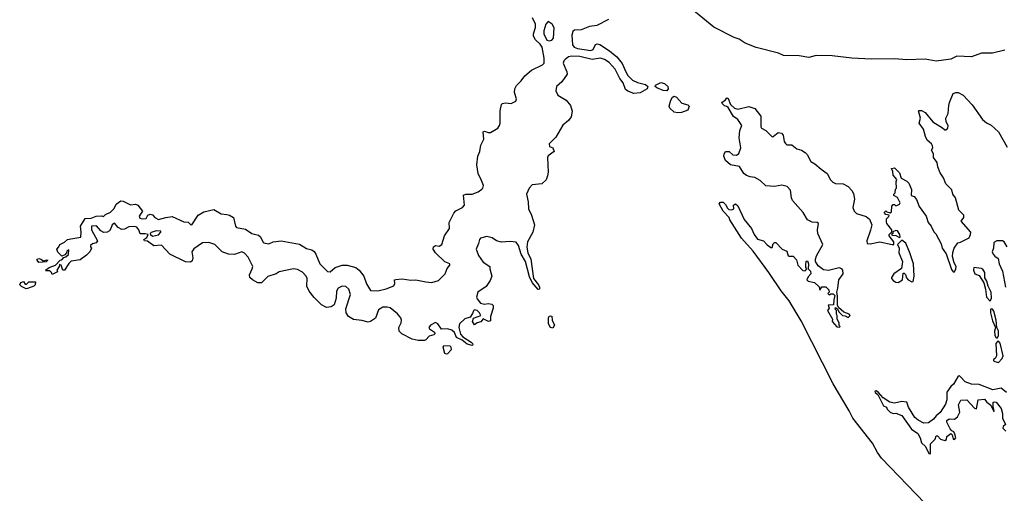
# Model space of a CAD drawing. Extents: x 2029826 to 2248070, y 228728 to 402406.
# Tile 172 of 256: x 2126990 to 2135032, y 314802 to 318670. Entities that reach past the tile are written whole.
import ezdxf

# ---------------------------------------------------------------- set-up
doc = ezdxf.new("R2010")
doc.units = 0

msp = doc.modelspace()

# ---------------------------------------------------------------- linework, layer by layer
at = {"layer": '0CON10XD'}
for points in [[(2135035, 318421.7), (2134935, 318397.5), (2134845, 318395.7), (2134765, 318365.9), (2134645, 318373.6), (2134595, 318348.9), (2134475, 318332.8), (2134385, 318349.2), (2134235, 318343), (2134135, 318351.5), (2133945, 318347.2), (2133786.2, 318356.2), (2133625.6, 318375.6), (2133495, 318378.6), (2133435, 318360.6), (2133356, 318376), (2133228.9, 318378.9), (2133187.2, 318397.2), (2133005, 318442.8), (2132915, 318478.6), (2132865, 318512.1), (2132824.5, 318524.5), (2132660.1, 318610.1), (2132450.2, 318780.2)], [(2127962.7, 316952.7), (2127945.7, 316975.7), (2127925, 316980), (2127881.9, 316978.1), (2127845, 316959.1), (2127824.4, 316955.6), (2127795, 316971.8), (2127765, 317008.8), (2127744.2, 316995), (2127735, 316963.8), (2127722.5, 316945), (2127705, 316934.3), (2127677.1, 316932.9), (2127654, 316945), (2127617, 316987), (2127576.7, 316983.3), (2127576, 316955), (2127624.2, 316865), (2127615, 316848), (2127585, 316840), (2127567.5, 316825), (2127567.5, 316815), (2127576.2, 316805), (2127561.9, 316775), (2127535, 316745.6), (2127485, 316710), (2127410.8, 316699.2), (2127390.6, 316679.4), (2127355, 316624), (2127343.6, 316623.6), (2127330, 316665), (2127315, 316670), (2127312.5, 316655), (2127292.5, 316625), (2127298.3, 316611.7), (2127255, 316590), (2127250, 316605), (2127235, 316620), (2127205, 316620), (2127200, 316625), (2127230, 316645), (2127282.5, 316665), (2127320, 316705), (2127335, 316710), (2127351.7, 316728.3), (2127367, 316733), (2127388.3, 316751.7), (2127390, 316790), (2127375, 316780), (2127372.5, 316765), (2127360, 316750), (2127335, 316740), (2127300.7, 316770.7), (2127293.3, 316795), (2127310, 316815), (2127316.7, 316835), (2127357, 316853), (2127380, 316875), (2127408.3, 316881.7), (2127488.8, 316895), (2127492.7, 316935), (2127486.5, 316985), (2127525, 317047.3), (2127575, 317048.5), (2127615, 317066.7), (2127658.8, 317068.8), (2127675, 317062.5), (2127691.7, 317078.3), (2127731.7, 317098.3), (2127761.1, 317128.9), (2127777.3, 317162.7), (2127815, 317191.4), (2127835, 317188.9), (2127895, 317157.5), (2127935, 317164.6), (2127954.4, 317155), (2127994, 317105), (2127966, 317065), (2127970, 317050), (2127992.7, 317042.7), (2128024, 317046), (2128037.5, 317072.5), (2128055, 317080.8), (2128075, 317076.2), (2128093.9, 317053.9), (2128125, 317038.2), (2128182.5, 317055), (2128235, 317062.2), (2128329.4, 317019.4), (2128365, 317017.5), (2128385, 316996.2), (2128395, 316994), (2128448, 317075), (2128495, 317101.4), (2128575, 317119.4), (2128635.3, 317085.3), (2128680.5, 317079.5), (2128704, 317075), (2128737.5, 317055), (2128753.9, 316983.9), (2128762, 316972), (2128835, 316958.7), (2128887.1, 316925), (2128939.7, 316909.7), (2128955.4, 316895.4), (2128975, 316855.8), (2128985, 316847.8), (2129025, 316839.2), (2129060, 316855), (2129125, 316863.3), (2129275, 316837.1), (2129331.2, 316801.2), (2129375, 316790), (2129395, 316775.8), (2129409, 316755), (2129440, 316675), (2129505, 316614.6), (2129525, 316612.1), (2129566.7, 316645), (2129625, 316664.7), (2129665, 316665.2), (2129735, 316646.2), (2129762.2, 316625), (2129801.1, 316575), (2129823, 316513), (2129855, 316458.9), (2129915, 316455.3), (2129981.8, 316471.8), (2130045, 316496), (2130054.2, 316515), (2130052.5, 316545), (2130061.9, 316548.1), (2130115, 316553.5), (2130185, 316541.7), (2130225, 316546.6), (2130308, 316528), (2130355, 316524.2), (2130409.9, 316540.1), (2130463.6, 316595), (2130481.8, 316638.2), (2130503.8, 316665), (2130503.3, 316675), (2130462.4, 316692.4), (2130385.9, 316765.9), (2130368.1, 316795), (2130368.8, 316815), (2130385, 316825.4), (2130415, 316819.7), (2130438.1, 316835), (2130460.3, 316905), (2130501.3, 316965), (2130498.5, 317015), (2130535, 317090.8), (2130551.8, 317108.2), (2130606.9, 317135), (2130622.7, 317155), (2130613.9, 317236.1), (2130634.7, 317245.3), (2130685, 317244), (2130735, 317264.2), (2130764.3, 317285), (2130773.3, 317295), (2130777.5, 317315), (2130762.5, 317357.5), (2130735.3, 317415), (2130724.2, 317485.8), (2130730.4, 317555), (2130746.8, 317593.2), (2130756, 317645), (2130780.6, 317695), (2130776.2, 317753.8), (2130785, 317760), (2130815, 317747.6), (2130835, 317749), (2130896.3, 317785), (2130909.2, 317805), (2130913.3, 317825), (2130913.2, 317925), (2130925, 317977.5), (2130933.9, 317986.1), (2130955, 317990.9), (2131005, 317985.2), (2131041.6, 318005), (2131048, 318025), (2131030.9, 318075), (2131033.7, 318106.3), (2131046.5, 318133.5), (2131085, 318169.7), (2131115, 318212.6), (2131171, 318259), (2131258.6, 318301.4), (2131272.3, 318315), (2131273, 318355), (2131257.3, 318447.3), (2131241.6, 318471.6), (2131202.7, 318505), (2131186.9, 318535), (2131186, 318555), (2131202.2, 318607.8), (2131201.9, 318635), (2131179.2, 318685)], [(2131797.8, 318672.2), (2131705, 318624.3), (2131645, 318614), (2131575, 318587.3), (2131521.4, 318585), (2131507.1, 318575), (2131500.3, 318545), (2131504.8, 318465), (2131519.5, 318445), (2131545, 318434.9), (2131655, 318419.1), (2131673.1, 318426.9), (2131693.2, 318466.8), (2131707.7, 318472.3), (2131728.8, 318468.8), (2131807.1, 318417.1), (2131866.6, 318366.6), (2131911.5, 318311.5), (2131941.7, 318245), (2131956.3, 318215), (2131995, 318176.1), (2132035, 318156.2), (2132100.9, 318140.9), (2132118.9, 318125), (2132113.5, 318105), (2132058.3, 318071.7), (2132005, 318068.2), (2131956.4, 318086.4), (2131938.9, 318098.9), (2131917.6, 318155), (2131891, 318191), (2131852.3, 318265), (2131805, 318321), (2131767.5, 318345), (2131734.8, 318354.8), (2131664.7, 318344.7), (2131565, 318370.9), (2131496.2, 318373.8), (2131473, 318367), (2131443.8, 318345), (2131433.3, 318335), (2131428.9, 318315), (2131458.7, 318245), (2131460, 318225), (2131418.5, 318161.5), (2131374.2, 318125.8), (2131368.9, 318088.9), (2131385, 318053.6), (2131453, 318013), (2131488.8, 317968.8), (2131503.5, 317923.5), (2131493.3, 317876.7), (2131473.3, 317846.7), (2131425, 317807.9), (2131368.8, 317711.2), (2131315, 317656.7), (2131318, 317635), (2131345, 317623.3), (2131354, 317595), (2131305, 317557.8), (2131299.6, 317545), (2131305.5, 317425), (2131301.7, 317395), (2131288.5, 317361.5), (2131255, 317328.7), (2131175, 317322.5), (2131151.9, 317295), (2131129.1, 317245), (2131143.2, 317183.2), (2131144.5, 317124.5), (2131171.2, 317075), (2131193.9, 316995), (2131181, 316935), (2131136.9, 316855), (2131131.2, 316811.2), (2131141.3, 316765), (2131165.4, 316715), (2131186.6, 316556.6), (2131227.5, 316505), (2131235.6, 316485.6), (2131235, 316470), (2131225, 316466.7), (2131174.2, 316525), (2131155, 316570), (2131120, 316695), (2131084.7, 316755), (2131065, 316827.1), (2131045, 316854.2), (2130995, 316859.5), (2130923.9, 316853.9), (2130884.3, 316864.3), (2130847.8, 316887.8), (2130805, 316900.6), (2130754.4, 316885), (2130744.6, 316875), (2130737.7, 316842.3), (2130717.1, 316795), (2130735.9, 316745), (2130775, 316688.5), (2130830, 316655), (2130828.8, 316635), (2130846, 316576), (2130831.3, 316538.7), (2130798.8, 316491.2), (2130732, 316445), (2130721.4, 316405), (2130725, 316391.2), (2130754.4, 316354.4), (2130785, 316345.8), (2130815, 316353.3), (2130845, 316346.2), (2130857.5, 316335), (2130858, 316315), (2130835.7, 316245), (2130835, 316210), (2130820, 316205), (2130775, 316227.5), (2130755, 316203.3), (2130726.4, 316193.6), (2130705, 316177.5), (2130688.8, 316205), (2130695, 316232.5), (2130756.7, 316255), (2130746.7, 316275), (2130726.2, 316295), (2130705, 316301.2), (2130695, 316292.5), (2130689.4, 316270.6), (2130669.1, 316240.9), (2130624.4, 316225.6), (2130582.7, 316185), (2130576.4, 316155), (2130591.1, 316101.1), (2130610.2, 316080.2), (2130677.5, 316035), (2130687.5, 316025), (2130690, 316015), (2130685, 316010), (2130645, 316020), (2130605, 316052.9), (2130557.5, 316075), (2130542.5, 316115), (2130518.8, 316135), (2130485, 316145.6), (2130435, 316143.3), (2130405.8, 316185), (2130385, 316196.7), (2130344.2, 316175), (2130331.4, 316155), (2130336, 316145), (2130376.8, 316116.8), (2130380, 316105), (2130372.5, 316097.5), (2130333.3, 316085), (2130306.7, 316055), (2130295, 316051.2), (2130245, 316048.8), (2130195, 316062), (2130112, 316105), (2130088.9, 316125), (2130085.5, 316155), (2130106.4, 316195), (2130109.3, 316215), (2130102.4, 316235), (2130075, 316268.4), (2130015, 316316.1), (2129992.3, 316322.3), (2129955, 316321.7), (2129919.2, 316300.8), (2129895, 316233.6), (2129855, 316204.2), (2129835, 316199.7), (2129785, 316214.2), (2129715, 316222), (2129675, 316245.3), (2129657.1, 316275), (2129655, 316307.5), (2129692.2, 316425), (2129678.5, 316468.5), (2129655, 316490.8), (2129625, 316494.6), (2129591.7, 316478.3), (2129576.7, 316453.3), (2129574.3, 316395), (2129558, 316342), (2129534.7, 316324.7), (2129495, 316319.7), (2129455, 316341.6), (2129395, 316401.2), (2129355, 316454.1), (2129334.5, 316495), (2129338, 316558), (2129327.9, 316577.9), (2129298.8, 316608.8), (2129258.6, 316628.6), (2129225, 316634.5), (2129110.5, 316609.5), (2129084.5, 316595.5), (2129017.8, 316572.2), (2128965, 316520.9), (2128935, 316521.6), (2128891.9, 316545), (2128870, 316565), (2128866.6, 316585), (2128890, 316635), (2128892.8, 316655), (2128855, 316731.9), (2128825, 316764), (2128805, 316774), (2128745, 316752.4), (2128694.8, 316754.8), (2128643.3, 316775), (2128582.9, 316835), (2128535, 316850.7), (2128483.3, 316846.7), (2128411.4, 316798.6), (2128396.7, 316775), (2128405.3, 316725), (2128398.3, 316701.7), (2128385, 316690.7), (2128345, 316692.4), (2128215, 316754.6), (2128147.9, 316827.9), (2128085, 316824.5), (2128035, 316860), (2128010, 316865), (2128004.2, 316875.8), (2128029.7, 316890.3), (2128040, 316915), (2128015, 316922), (2127975, 316921.2), (2127962.7, 316952.7)], [(2131315, 318497.1), (2131335, 318503.3), (2131351, 318519), (2131355.2, 318605), (2131338.9, 318635), (2131305, 318655.5), (2131286.9, 318633.1), (2131271.1, 318578.9), (2131271.2, 318555), (2131295, 318503.1), (2131315, 318497.1)], [(2132275, 318088.9), (2132245, 318091.8), (2132193.3, 318113.3), (2132180, 318125), (2132182.5, 318135), (2132225, 318156.9), (2132255, 318149.7), (2132283.8, 318125), (2132285.3, 318104.7), (2132275, 318088.9)], [(2134381.5, 314721.5), (2134029.1, 315089.1), (2133995.7, 315135), (2133955, 315210.8), (2133794.5, 315415), (2133765.6, 315475), (2133633.1, 315695), (2133371.3, 316211.3), (2133273.7, 316373.7), (2133210.5, 316455), (2133108.1, 316605), (2132979.3, 316779.3), (2132886, 316885), (2132788.8, 317035), (2132783.3, 317055), (2132735, 317107.5), (2132702.5, 317165), (2132715, 317180), (2132735, 317180), (2132755, 317160), (2132770.7, 317130.7), (2132781.2, 317121.2), (2132805, 317116.7), (2132822.5, 317125), (2132820, 317155), (2132835, 317167.5), (2132855, 317150), (2132907.7, 317037.7), (2132966.1, 316966.1), (2132987.5, 316915), (2133015, 316877.5), (2133063.6, 316863.6), (2133095, 316830), (2133125, 316810), (2133135, 316810), (2133145, 316840), (2133155, 316850), (2133165, 316850), (2133217, 316797), (2133255, 316780), (2133265, 316742.5), (2133275, 316737.5), (2133308.3, 316738.3), (2133335, 316710), (2133346.4, 316666.4), (2133385, 316622.5), (2133405, 316620), (2133420, 316635), (2133410, 316645), (2133410, 316665), (2133413, 316697), (2133425, 316700), (2133432.5, 316675), (2133430, 316635), (2133450, 316615), (2133452.5, 316595), (2133429.3, 316570.7), (2133420, 316545), (2133430, 316535), (2133482.3, 316522.3), (2133518.3, 316488.3), (2133525, 316460), (2133541.7, 316488.3), (2133575, 316487.5), (2133597.5, 316465), (2133600, 316445), (2133590, 316435), (2133601.7, 316421.7), (2133615, 316430), (2133635, 316430), (2133647, 316417), (2133638.3, 316381.7), (2133637.5, 316342.5), (2133591.7, 316338.3), (2133600, 316315), (2133587.5, 316295), (2133627.5, 316225), (2133626.7, 316205), (2133665, 316162.5), (2133685, 316160), (2133690, 316165), (2133682.5, 316172.5), (2133682.5, 316195), (2133667.5, 316225), (2133667.5, 316255), (2133660, 316265), (2133660, 316295), (2133650, 316305), (2133651.7, 316318.3), (2133668.3, 316308.3), (2133680, 316285), (2133710, 316255), (2133731.7, 316251.7), (2133755, 316237.5), (2133772.5, 316255), (2133765, 316266.2), (2133720, 316280), (2133678.3, 316318.3), (2133668.3, 316338.3), (2133668.8, 316415), (2133662.5, 316445), (2133673.2, 316476.8), (2133679.6, 316545), (2133716.4, 316595), (2133712.1, 316625), (2133704.4, 316635), (2133683.3, 316643.3), (2133595, 316622.9), (2133555, 316628), (2133510.2, 316660.2), (2133490.8, 316695), (2133490, 316715), (2133498.8, 316741.2), (2133548.4, 316835), (2133508.1, 316925), (2133505.8, 316955), (2133513.6, 317005), (2133502.6, 317012.6), (2133463.4, 317016.6), (2133424.5, 317034.5), (2133389.3, 317095), (2133302.5, 317192.5), (2133292.2, 317215), (2133285, 317277.5), (2133257.7, 317307.7), (2133215, 317320), (2133155, 317308.4), (2133083.2, 317313.2), (2133037.2, 317357.2), (2132995, 317381.2), (2132955, 317386.7), (2132925, 317398.8), (2132905.6, 317415), (2132870, 317470), (2132794, 317485), (2132755, 317520.8), (2132741.4, 317555), (2132744.3, 317575.7), (2132755, 317593.3), (2132784.1, 317594.1), (2132815, 317566.2), (2132845, 317563.8), (2132863.6, 317576.4), (2132878.8, 317625), (2132866, 317706), (2132871.2, 317765), (2132887.5, 317805), (2132855, 317853.8), (2132819.7, 317879.7), (2132775, 317953.3), (2132765, 317962.5), (2132745, 317965.7), (2132727.8, 317985), (2132725.8, 317995), (2132755.5, 318014.5), (2132765, 318032.5), (2132775, 318027.5), (2132795, 317976.7), (2132828.3, 317948.3), (2132855, 317938.6), (2132945, 317961.5), (2132993.7, 317943.7), (2133042.9, 317882.9), (2133042.8, 317795), (2133047.3, 317785), (2133085.2, 317765.2), (2133135, 317714.4), (2133145, 317715.7), (2133185, 317749.4), (2133212.6, 317742.6), (2133226.1, 317726.1), (2133235, 317676.7), (2133245, 317658), (2133255, 317648.8), (2133295, 317648.8), (2133336.9, 317615), (2133375, 317603.5), (2133405.9, 317585.9), (2133420.5, 317570.5), (2133452, 317512), (2133485, 317493.4), (2133535, 317448.8), (2133585.2, 317415.2), (2133612.1, 317362.1), (2133631.9, 317341.9), (2133652.6, 317332.6), (2133715, 317330.6), (2133757.2, 317307.2), (2133786.3, 317276.3), (2133800.2, 317250.2), (2133808.3, 317205), (2133793.3, 317135), (2133804.7, 317105), (2133825, 317087.2), (2133902.2, 317062.2), (2133931.3, 317041.3), (2133948.8, 316995), (2133939.7, 316950.3), (2133910, 316865), (2133910.9, 316840.9), (2133935, 316838.8), (2134015, 316856.8), (2134116.7, 316833.3), (2134130, 316835), (2134130, 316855), (2134090, 316905), (2134090, 316915), (2134111.7, 316938.3), (2134112.5, 316955), (2134072.5, 317005), (2134068.3, 317018.3), (2134070, 317045), (2134088.3, 317061.7), (2134090, 317075), (2134065, 317080), (2134050, 317095), (2134065, 317110), (2134071.7, 317101.7), (2134098.3, 317091.7), (2134110, 317100), (2134111.7, 317148.3), (2134125, 317160), (2134135, 317160), (2134145, 317150), (2134155, 317152.5), (2134175, 317162.5), (2134180, 317175), (2134159.3, 317219.3), (2134130, 317235), (2134130, 317245), (2134140, 317255), (2134143, 317287), (2134150, 317295), (2134147.5, 317345), (2134152.5, 317365), (2134125, 317400), (2134121.7, 317431.7), (2134110, 317455), (2134135, 317460), (2134175, 317420), (2134190, 317375), (2134235, 317352.5), (2134252.5, 317335), (2134273, 317283), (2134270, 317235), (2134295, 317227.5), (2134315, 317202.5), (2134337.5, 317145), (2134393.3, 317065), (2134410, 317015), (2134434.1, 316984.1), (2134455, 316937.5), (2134472.3, 316922.3), (2134515, 316840), (2134524.4, 316804.4), (2134557.7, 316757.7), (2134599.3, 316629.3), (2134615, 316610), (2134625, 316610), (2134636.7, 316635), (2134637.5, 316655), (2134621.2, 316685), (2134608.8, 316735), (2134610.7, 316769.3), (2134622.5, 316805), (2134651.7, 316848.3), (2134675, 316852.5), (2134745, 316887.5), (2134756.7, 316915), (2134757.5, 316935), (2134680, 317025), (2134700, 317055), (2134700, 317075), (2134660, 317115), (2134632.5, 317215), (2134612.5, 317245), (2134601.7, 317281.7), (2134555, 317330), (2134535, 317380), (2134508.3, 317418.3), (2134488.3, 317468.3), (2134482.5, 317505), (2134452.5, 317545), (2134452.5, 317575), (2134437.5, 317605), (2134447.5, 317625), (2134445, 317640), (2134436.4, 317656.4), (2134402.5, 317685), (2134387.5, 317715), (2134372.5, 317775), (2134337.5, 317825), (2134346.7, 317865), (2134330, 317925), (2134335, 317930), (2134355, 317927.5), (2134385, 317913.3), (2134447.5, 317835), (2134527, 317787), (2134545, 317770), (2134555, 317770), (2134570, 317785), (2134572.5, 317805), (2134557.5, 317835), (2134553.3, 317865), (2134573.3, 317905), (2134579.3, 317970.7), (2134583.8, 317995), (2134615, 318067.5), (2134635, 318076.7), (2134655, 318076.7), (2134695, 318053.8), (2134768.8, 317975), (2134852.5, 317855), (2134885, 317827.5), (2134925, 317807.5), (2134985, 317753.3), (2135055, 317630)], [(2132365, 317908.6), (2132335, 317915.8), (2132298.6, 317948.6), (2132294.5, 317965), (2132308.1, 318011.9), (2132322.9, 318037.1), (2132335, 318044.4), (2132355, 318036.7), (2132398.5, 317988.5), (2132446.7, 317975), (2132457.5, 317965), (2132448.2, 317931.8), (2132395, 317911.4), (2132365, 317908.6)], [(2128075, 316902.5), (2128125, 316913.8), (2128143.3, 316935), (2128142.5, 316942.5), (2128105, 316946.9), (2128065, 316931.2), (2128056.7, 316925), (2128057.5, 316915), (2128075, 316902.5)], [(2134175, 316890), (2134180, 316895), (2134177.5, 316915), (2134160, 316945), (2134145, 316947.5), (2134121.7, 316938.3), (2134120, 316925), (2134110, 316915), (2134115, 316910), (2134147, 316907), (2134175, 316890)], [(2134165, 316524.6), (2134200, 316545), (2134205, 316600), (2134215, 316600), (2134225, 316590), (2134233, 316563), (2134247.5, 316545), (2134275, 316530), (2134287, 316533), (2134296.4, 316576.4), (2134288.8, 316675), (2134261.2, 316765), (2134227.5, 316845), (2134195, 316870), (2134160, 316835), (2134172.5, 316805), (2134168.9, 316765), (2134199.2, 316695), (2134193, 316637), (2134128.5, 316595), (2134111.1, 316565), (2134111.2, 316555), (2134125, 316538.8), (2134145, 316527.1), (2134165, 316524.6)], [(2135053.8, 316815), (2135030, 316855), (2135017.5, 316865), (2134970, 316865), (2134945, 316850), (2134943.3, 316805), (2134933.8, 316775), (2134940, 316755), (2134955, 316737.5), (2134980.7, 316720.7), (2134990, 316675), (2135015.7, 316615.7), (2135041.9, 316485)], [(2127145, 316687.5), (2127132.5, 316705), (2127132.5, 316715), (2127145, 316719.2), (2127162.5, 316715), (2127185, 316700), (2127215, 316710), (2127220, 316705), (2127205, 316692.5), (2127145, 316687.5)], [(2134915, 316370), (2134926.2, 316395), (2134923.8, 316445), (2134898.8, 316495), (2134890, 316535), (2134873, 316563), (2134873.8, 316605), (2134855, 316633.3), (2134845, 316638.8), (2134783, 316647), (2134780, 316625), (2134790, 316595), (2134825, 316580), (2134865, 316520), (2134879.3, 316469.3), (2134887.5, 316405), (2134915, 316370)], [(2127043, 316473), (2127005, 316490), (2126990, 316505), (2127000, 316525), (2127021.7, 316531.7), (2127035, 316510), (2127045, 316510), (2127065, 316530), (2127118.3, 316528.3), (2127116.7, 316505), (2127106.7, 316495), (2127055, 316473.3), (2127043, 316473)], [(2134975, 316072.5), (2134985, 316090), (2134985, 316130), (2134970, 316155), (2134966, 316215), (2134945, 316290), (2134935.9, 316305.9), (2134925, 316307.5), (2134917.5, 316302.5), (2134918.8, 316275), (2134935, 316210), (2134960, 316155), (2134951.2, 316125), (2134955, 316090), (2134965, 316072.5), (2134975, 316072.5)], [(2131345, 316150), (2131325, 316156.7), (2131310, 316185), (2131310, 316235), (2131315, 316247.5), (2131325, 316252.5), (2131335, 316247.5), (2131340, 316215), (2131356.7, 316175), (2131345, 316150)], [(2134985, 315871.2), (2135015, 315903.8), (2135021.2, 315925), (2134997.1, 316027.1), (2134985, 316043.3), (2134975, 316042.5), (2134963.3, 316025), (2134966.7, 315925), (2134956.4, 315903.6), (2134942.5, 315895), (2134942.5, 315885), (2134955, 315877.5), (2134985, 315871.2)], [(2130475, 315937.5), (2130461.2, 315945), (2130448.8, 315995), (2130455, 316010), (2130505, 316005.7), (2130512.5, 315995), (2130515, 315972.5), (2130485, 315940), (2130475, 315937.5)], [(2135050.8, 315625), (2135005, 315661.1), (2134937.6, 315647.6), (2134825, 315691.6), (2134762.3, 315692.3), (2134712.9, 315712.9), (2134675, 315754.2), (2134665, 315760.8), (2134655, 315758), (2134617.2, 315692.8), (2134595, 315674.4), (2134562.6, 315627.4), (2134563.5, 315565), (2134551.2, 315528.8), (2134507.3, 315462.7), (2134475, 315435.6), (2134453.1, 315406.9), (2134411.5, 315378.5), (2134375, 315375.5), (2134328.4, 315398.4), (2134301.9, 315421.9), (2134248.9, 315505), (2134235, 315545.6), (2134195, 315551.8), (2134135, 315537.5), (2134095.5, 315545.5), (2134042, 315582), (2134005, 315626.2), (2133985, 315640), (2133973.8, 315635), (2133977.5, 315625), (2133998.3, 315608.3), (2134045, 315517.5), (2134070, 315505), (2134075, 315490), (2134100, 315465), (2134125, 315452.5), (2134147, 315457), (2134195, 315437.5), (2134272.5, 315325), (2134325, 315290), (2134345.6, 315255.6), (2134354.5, 315214.5), (2134386.7, 315185), (2134415, 315127.5), (2134425, 315123.3), (2134429.3, 315130.7), (2134428.8, 315205), (2134467.5, 315245), (2134475, 315270), (2134485, 315270), (2134510, 315245), (2134545, 315233.3), (2134558.8, 315241.2), (2134562.5, 315265), (2134572.5, 315275), (2134595, 315290), (2134605, 315280), (2134613, 315243), (2134625, 315240), (2134636.7, 315255), (2134627.5, 315285), (2134620, 315305), (2134601.7, 315311.7), (2134589.3, 315329.3), (2134563, 315383), (2134563, 315397), (2134581.2, 315408.8), (2134625, 315408.6), (2134650, 315425), (2134668.8, 315465), (2134656.7, 315525), (2134677, 315563), (2134725.9, 315565.9), (2134787, 315497), (2134805, 315492.5), (2134817.5, 315565), (2134870, 315570), (2134888.8, 315545), (2134922.5, 315522.5), (2134945, 315470), (2134950, 315475), (2134940, 315505), (2134940, 315545), (2134955, 315550), (2134965, 315546.2), (2135007.1, 315495), (2135017.1, 315452.9), (2135016.2, 315415), (2135040, 315365), (2135021.7, 315348.3), (2135020, 315335), (2135045, 315310)]]:
    msp.add_lwpolyline(points, dxfattribs=at)

doc.saveas('drawing.dxf')
